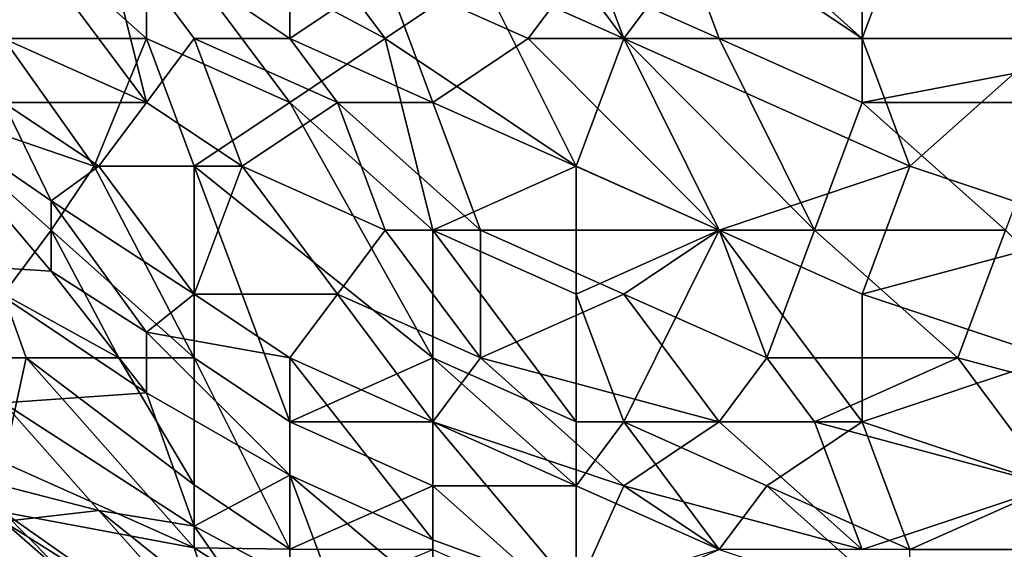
# Model space of a CAD drawing. Extents: x -0.3 to 0.3, y -0.266 to 0.266.
# Tile 32 of 256: x -0.186 to -0.159, y -0.245 to -0.23. Entities that reach past the tile are written whole.
import ezdxf

# ---------------------------------------------------------------- set-up
doc = ezdxf.new("R2010")
doc.units = 0

msp = doc.modelspace()

# ---------------------------------------------------------------- linework, layer by layer
for points in [[(-0.183211, -0.168882, 0.506885), (-0.229688, -0.220568, 0.012), (-0.24486, -0.23574, 0.012)], [(-0.183211, -0.168882, 0.506885), (-0.24486, -0.23574, 0.012), (-0.212559, -0.197392, 0.584312)], [(-0.206802, -0.229651, 0.001701), (-0.157101, -0.185094, 0.50212), (-0.206098, -0.231652, 0.002352)], [(-0.206098, -0.231652, 0.002352), (-0.157101, -0.185094, 0.50212), (-0.156601, -0.186272, 0.502475)], [(-0.206098, -0.231652, 0.002352), (-0.156601, -0.186272, 0.502475), (-0.205879, -0.232695, 0.00248)], [(-0.205879, -0.232695, 0.00248), (-0.156601, -0.186272, 0.502475), (-0.156259, -0.187583, 0.502951)], [(-0.205879, -0.232695, 0.00248), (-0.156259, -0.187583, 0.502951), (-0.205674, -0.23417, 0.003515)], [(-0.205674, -0.23417, 0.003515), (-0.156259, -0.187583, 0.502951), (-0.156008, -0.188962, 0.503501)], [(-0.205674, -0.23417, 0.003515), (-0.156008, -0.188962, 0.503501), (-0.20566, -0.235632, 0.004695)], [(-0.20566, -0.235632, 0.004695), (-0.156008, -0.188962, 0.503501), (-0.155848, -0.190344, 0.504099)], [(-0.20566, -0.235632, 0.004695), (-0.155848, -0.190344, 0.504099), (-0.205837, -0.237056, 0.006)], [(-0.205837, -0.237056, 0.006), (-0.155848, -0.190344, 0.504099), (-0.155798, -0.1917, 0.504735)], [(-0.205837, -0.237056, 0.006), (-0.155798, -0.1917, 0.504735), (-0.206202, -0.238418, 0.007408)], [(-0.206202, -0.238418, 0.007408), (-0.155798, -0.1917, 0.504735), (-0.155885, -0.19302, 0.505409)], [(-0.206202, -0.238418, 0.007408), (-0.155885, -0.19302, 0.505409), (-0.20675, -0.239695, 0.008894)], [(-0.20675, -0.239695, 0.008894), (-0.155885, -0.19302, 0.505409), (-0.156145, -0.194275, 0.50612)], [(-0.20675, -0.239695, 0.008894), (-0.156145, -0.194275, 0.50612), (-0.20747, -0.240864, 0.010433)], [(-0.20747, -0.240864, 0.010433), (-0.156145, -0.194275, 0.50612), (-0.156769, -0.195416, 0.506917)], [(-0.223522, -0.257078, 0.012), (-0.20835, -0.241906, 0.012), (-0.156769, -0.195416, 0.506917)], [(-0.185174, -0.224776, 0.584312), (-0.223522, -0.257078, 0.012), (-0.156769, -0.195416, 0.506917)], [(-0.20747, -0.240864, 0.010433), (-0.156769, -0.195416, 0.506917), (-0.20835, -0.241906, 0.012)], [(-0.185174, -0.224776, 0.584312), (-0.186436, -0.225947, 0.575792), (-0.223522, -0.257078, 0.012)], [(-0.186274, -0.226985, 0.767789), (-0.18231, -0.230523, 0.767762), (-0.18231, -0.226985, 0.769196)], [(-0.186274, -0.226985, 0.767789), (-0.186274, -0.230523, 0.766196), (-0.18231, -0.230523, 0.767762)], [(-0.18231, -0.232293, 0.716639), (-0.186274, -0.226985, 0.715493), (-0.183631, -0.226985, 0.714815)], [(-0.18231, -0.232293, 0.716639), (-0.186274, -0.230523, 0.717037), (-0.186274, -0.226985, 0.715493)], [(-0.183631, -0.226985, 0.714815), (-0.178346, -0.226985, 0.713948), (-0.178346, -0.230523, 0.715048)], [(-0.183631, -0.226985, 0.714815), (-0.178346, -0.230523, 0.715048), (-0.180989, -0.230523, 0.715534)], [(-0.18231, -0.232293, 0.716639), (-0.183631, -0.226985, 0.714815), (-0.180989, -0.230523, 0.715534)], [(-0.175703, -0.230523, 0.769724), (-0.178346, -0.226985, 0.770293), (-0.18231, -0.226985, 0.769196)], [(-0.18231, -0.226985, 0.769196), (-0.178346, -0.232293, 0.768302), (-0.175703, -0.230523, 0.769724)], [(-0.18231, -0.230523, 0.767762), (-0.178346, -0.232293, 0.768302), (-0.18231, -0.226985, 0.769196)], [(-0.178346, -0.230523, 0.715048), (-0.178346, -0.226985, 0.713948), (-0.175703, -0.228754, 0.714138)], [(-0.17306, -0.228754, 0.770848), (-0.178346, -0.226985, 0.770293), (-0.175703, -0.230523, 0.769724)], [(-0.169096, -0.230523, 0.77097), (-0.170417, -0.226985, 0.771778), (-0.17306, -0.228754, 0.770848)], [(-0.170417, -0.228754, 0.713628), (-0.167774, -0.226985, 0.713069), (-0.166453, -0.230523, 0.713824)], [(-0.170417, -0.226985, 0.771778), (-0.169096, -0.230523, 0.77097), (-0.166453, -0.226985, 0.772282)], [(-0.169096, -0.230523, 0.77097), (-0.162489, -0.230523, 0.771768), (-0.166453, -0.226985, 0.772282)], [(-0.162489, -0.230523, 0.71361), (-0.167774, -0.226985, 0.713069), (-0.161167, -0.226985, 0.712771)], [(-0.162489, -0.230523, 0.71361), (-0.166453, -0.230523, 0.713824), (-0.167774, -0.226985, 0.713069)], [(-0.162489, -0.230523, 0.771768), (-0.162489, -0.226985, 0.77267), (-0.166453, -0.226985, 0.772282)], [(-0.162489, -0.230523, 0.71361), (-0.161167, -0.226985, 0.712771), (-0.153239, -0.230523, 0.71328)], [(-0.157203, -0.230523, 0.772212), (-0.155882, -0.228754, 0.772707), (-0.162489, -0.226985, 0.77267)], [(-0.162489, -0.230523, 0.771768), (-0.157203, -0.230523, 0.772212), (-0.162489, -0.226985, 0.77267)], [(-0.153239, -0.230523, 0.71328), (-0.161167, -0.226985, 0.712771), (-0.151918, -0.226985, 0.712529)], [(-0.174381, -0.232293, 0.715106), (-0.178346, -0.230523, 0.715048), (-0.175703, -0.228754, 0.714138)], [(-0.171739, -0.230523, 0.714243), (-0.175703, -0.228754, 0.714138), (-0.170417, -0.228754, 0.713628)], [(-0.17306, -0.228754, 0.770848), (-0.175703, -0.230523, 0.769724), (-0.170417, -0.234062, 0.769531)], [(-0.171739, -0.230523, 0.714243), (-0.174381, -0.232293, 0.715106), (-0.175703, -0.228754, 0.714138)], [(-0.170417, -0.234062, 0.769531), (-0.169096, -0.230523, 0.77097), (-0.17306, -0.228754, 0.770848)], [(-0.171739, -0.230523, 0.714243), (-0.170417, -0.228754, 0.713628), (-0.169096, -0.230523, 0.714004)], [(-0.166453, -0.230523, 0.713824), (-0.169096, -0.230523, 0.714004), (-0.170417, -0.228754, 0.713628)], [(-0.183767, -0.234062, 0.765461), (-0.186274, -0.230523, 0.766196), (-0.188917, -0.232293, 0.763964)], [(-0.186274, -0.230523, 0.766196), (-0.183767, -0.234062, 0.765461), (-0.18231, -0.230523, 0.767762)], [(-0.186274, -0.232293, 0.718008), (-0.186274, -0.230523, 0.717037), (-0.18231, -0.232293, 0.716639)], [(-0.183767, -0.234062, 0.765461), (-0.180989, -0.234062, 0.766587), (-0.18231, -0.230523, 0.767762)], [(-0.18231, -0.230523, 0.767762), (-0.180989, -0.234062, 0.766587), (-0.178346, -0.232293, 0.768302)], [(-0.18231, -0.232293, 0.716639), (-0.180989, -0.230523, 0.715534), (-0.179667, -0.234062, 0.716824)], [(-0.177024, -0.232293, 0.715519), (-0.180989, -0.230523, 0.715534), (-0.178346, -0.230523, 0.715048)], [(-0.179667, -0.234062, 0.716824), (-0.180989, -0.230523, 0.715534), (-0.177024, -0.232293, 0.715519)], [(-0.178346, -0.230523, 0.715048), (-0.174381, -0.232293, 0.715106), (-0.177024, -0.232293, 0.715519)], [(-0.178346, -0.232293, 0.768302), (-0.174381, -0.235831, 0.767866), (-0.175703, -0.230523, 0.769724)], [(-0.175703, -0.230523, 0.769724), (-0.174381, -0.235831, 0.767866), (-0.170417, -0.234062, 0.769531)], [(-0.174381, -0.232293, 0.715106), (-0.171739, -0.230523, 0.714243), (-0.166453, -0.235831, 0.715573)], [(-0.171739, -0.230523, 0.714243), (-0.169096, -0.230523, 0.714004), (-0.166453, -0.235831, 0.715573)], [(-0.170417, -0.234062, 0.769531), (-0.166453, -0.235831, 0.769543), (-0.169096, -0.230523, 0.77097)], [(-0.169096, -0.230523, 0.77097), (-0.166453, -0.235831, 0.769543), (-0.161167, -0.234062, 0.770837)], [(-0.169096, -0.230523, 0.77097), (-0.161167, -0.234062, 0.770837), (-0.162489, -0.230523, 0.771768)], [(-0.166453, -0.230523, 0.713824), (-0.16381, -0.235831, 0.715352), (-0.169096, -0.230523, 0.714004)], [(-0.169096, -0.230523, 0.714004), (-0.16381, -0.235831, 0.715352), (-0.166453, -0.235831, 0.715573)], [(-0.166453, -0.230523, 0.713824), (-0.162489, -0.230523, 0.71361), (-0.162489, -0.232293, 0.714098)], [(-0.16381, -0.235831, 0.715352), (-0.166453, -0.230523, 0.713824), (-0.162489, -0.232293, 0.714098)], [(-0.162489, -0.232293, 0.714098), (-0.153239, -0.230523, 0.71328), (-0.157203, -0.232293, 0.713866)], [(-0.162489, -0.232293, 0.714098), (-0.162489, -0.230523, 0.71361), (-0.153239, -0.230523, 0.71328)], [(-0.162489, -0.230523, 0.771768), (-0.161167, -0.234062, 0.770837), (-0.157203, -0.230523, 0.772212)], [(-0.161167, -0.234062, 0.770837), (-0.155882, -0.235831, 0.770729), (-0.157203, -0.230523, 0.772212)], [(-0.184953, -0.235014, 0.719208), (-0.188917, -0.232293, 0.719299), (-0.186274, -0.232293, 0.718008)], [(-0.188917, -0.232293, 0.763964), (-0.184953, -0.235831, 0.763866), (-0.183767, -0.234062, 0.765461)], [(-0.188917, -0.232293, 0.719299), (-0.184953, -0.235014, 0.719208), (-0.184953, -0.236969, 0.720654)], [(-0.186274, -0.2376, 0.762037), (-0.184953, -0.235831, 0.763866), (-0.188917, -0.232293, 0.763964)], [(-0.184953, -0.236969, 0.720654), (-0.187596, -0.2368, 0.722099), (-0.188917, -0.232293, 0.719299)], [(-0.186274, -0.232293, 0.718008), (-0.183631, -0.234062, 0.718052), (-0.184953, -0.235014, 0.719208)], [(-0.183631, -0.234062, 0.718052), (-0.186274, -0.232293, 0.718008), (-0.18231, -0.232293, 0.716639)], [(-0.179667, -0.234062, 0.716824), (-0.183631, -0.234062, 0.718052), (-0.18231, -0.232293, 0.716639)], [(-0.180989, -0.234062, 0.766587), (-0.174381, -0.239369, 0.766137), (-0.178346, -0.232293, 0.768302)], [(-0.179667, -0.234062, 0.716824), (-0.177024, -0.232293, 0.715519), (-0.175703, -0.235831, 0.716823)], [(-0.178346, -0.232293, 0.768302), (-0.174381, -0.239369, 0.766137), (-0.174381, -0.235831, 0.767866)], [(-0.174381, -0.232293, 0.715106), (-0.17306, -0.235831, 0.716361), (-0.177024, -0.232293, 0.715519)], [(-0.177024, -0.232293, 0.715519), (-0.17306, -0.235831, 0.716361), (-0.175703, -0.235831, 0.716823)], [(-0.17306, -0.235831, 0.716361), (-0.174381, -0.232293, 0.715106), (-0.166453, -0.235831, 0.715573)], [(-0.16381, -0.235831, 0.715352), (-0.162489, -0.232293, 0.714098), (-0.158525, -0.235831, 0.715029)], [(-0.158525, -0.235831, 0.715029), (-0.162489, -0.232293, 0.714098), (-0.157203, -0.232293, 0.713866)], [(-0.180989, -0.2376, 0.719325), (-0.184953, -0.235014, 0.719208), (-0.183631, -0.234062, 0.718052)], [(-0.184953, -0.235831, 0.763866), (-0.180989, -0.239369, 0.763593), (-0.183767, -0.234062, 0.765461)], [(-0.180989, -0.234062, 0.766587), (-0.183767, -0.234062, 0.765461), (-0.180989, -0.239369, 0.763593)], [(-0.183631, -0.234062, 0.718052), (-0.179667, -0.234062, 0.716824), (-0.180989, -0.2376, 0.719325)], [(-0.177024, -0.2376, 0.718063), (-0.180989, -0.2376, 0.719325), (-0.179667, -0.234062, 0.716824)], [(-0.180989, -0.234062, 0.766587), (-0.180989, -0.239369, 0.763593), (-0.178346, -0.241138, 0.763635)], [(-0.174381, -0.239369, 0.766137), (-0.180989, -0.234062, 0.766587), (-0.178346, -0.241138, 0.763635)], [(-0.177024, -0.2376, 0.718063), (-0.179667, -0.234062, 0.716824), (-0.175703, -0.235831, 0.716823)], [(-0.170417, -0.234062, 0.769531), (-0.174381, -0.235831, 0.767866), (-0.170417, -0.2376, 0.76806)], [(-0.170417, -0.2376, 0.76806), (-0.166453, -0.235831, 0.769543), (-0.170417, -0.234062, 0.769531)], [(-0.161167, -0.234062, 0.770837), (-0.166453, -0.235831, 0.769543), (-0.162489, -0.2376, 0.769424)], [(-0.162489, -0.2376, 0.769424), (-0.155882, -0.235831, 0.770729), (-0.161167, -0.234062, 0.770837)], [(-0.184953, -0.235014, 0.719208), (-0.180989, -0.2376, 0.719325), (-0.18231, -0.238656, 0.720654)], [(-0.184953, -0.235014, 0.719208), (-0.18231, -0.238656, 0.720654), (-0.184953, -0.236969, 0.720654)], [(-0.186274, -0.2376, 0.762037), (-0.183079, -0.239369, 0.76257), (-0.184953, -0.235831, 0.763866)], [(-0.183079, -0.239369, 0.76257), (-0.180989, -0.239369, 0.763593), (-0.184953, -0.235831, 0.763866)], [(-0.17306, -0.239369, 0.718163), (-0.177024, -0.2376, 0.718063), (-0.175703, -0.235831, 0.716823)], [(-0.17306, -0.239369, 0.718163), (-0.175703, -0.235831, 0.716823), (-0.17306, -0.235831, 0.716361)], [(-0.174381, -0.235831, 0.767866), (-0.170417, -0.241138, 0.766334), (-0.170417, -0.2376, 0.76806)], [(-0.170417, -0.241138, 0.766334), (-0.174381, -0.235831, 0.767866), (-0.174381, -0.239369, 0.766137)], [(-0.169096, -0.2376, 0.716604), (-0.17306, -0.235831, 0.716361), (-0.166453, -0.235831, 0.715573)], [(-0.169096, -0.2376, 0.716604), (-0.17306, -0.239369, 0.718163), (-0.17306, -0.235831, 0.716361)], [(-0.170417, -0.2376, 0.76806), (-0.169096, -0.241138, 0.766661), (-0.166453, -0.235831, 0.769543)], [(-0.165132, -0.239369, 0.71698), (-0.169096, -0.2376, 0.716604), (-0.166453, -0.235831, 0.715573)], [(-0.162489, -0.241138, 0.767905), (-0.166453, -0.235831, 0.769543), (-0.169096, -0.241138, 0.766661)], [(-0.166453, -0.235831, 0.715573), (-0.16381, -0.235831, 0.715352), (-0.165132, -0.239369, 0.71698)], [(-0.166453, -0.235831, 0.769543), (-0.162489, -0.241138, 0.767905), (-0.162489, -0.2376, 0.769424)], [(-0.165132, -0.239369, 0.71698), (-0.16381, -0.235831, 0.715352), (-0.159846, -0.239369, 0.716533)], [(-0.159846, -0.239369, 0.716533), (-0.16381, -0.235831, 0.715352), (-0.158525, -0.235831, 0.715029)], [(-0.162489, -0.2376, 0.769424), (-0.157203, -0.239369, 0.769324), (-0.155882, -0.235831, 0.770729)], [(-0.153239, -0.241138, 0.716955), (-0.159846, -0.239369, 0.716533), (-0.158525, -0.235831, 0.715029)], [(-0.187596, -0.2368, 0.722099), (-0.184953, -0.236969, 0.720654), (-0.18231, -0.240335, 0.722099)], [(-0.186274, -0.240615, 0.72499), (-0.187596, -0.2368, 0.722099), (-0.18231, -0.240335, 0.722099)], [(-0.184953, -0.236969, 0.720654), (-0.18231, -0.238656, 0.720654), (-0.18231, -0.240335, 0.722099)], [(-0.187846, -0.239369, 0.759679), (-0.18565, -0.239369, 0.761125), (-0.186274, -0.2376, 0.762037)], [(-0.18565, -0.239369, 0.761125), (-0.183079, -0.239369, 0.76257), (-0.186274, -0.2376, 0.762037)], [(-0.180989, -0.2376, 0.719325), (-0.178346, -0.239369, 0.71956), (-0.18231, -0.238656, 0.720654)], [(-0.177024, -0.2376, 0.718063), (-0.178346, -0.239369, 0.71956), (-0.180989, -0.2376, 0.719325)], [(-0.174381, -0.241138, 0.719575), (-0.178346, -0.239369, 0.71956), (-0.177024, -0.2376, 0.718063)], [(-0.17306, -0.239369, 0.718163), (-0.174381, -0.241138, 0.719575), (-0.177024, -0.2376, 0.718063)], [(-0.166453, -0.241138, 0.718049), (-0.17306, -0.239369, 0.718163), (-0.169096, -0.2376, 0.716604)], [(-0.170417, -0.241138, 0.766334), (-0.169096, -0.241138, 0.766661), (-0.170417, -0.2376, 0.76806)], [(-0.165132, -0.239369, 0.71698), (-0.166453, -0.241138, 0.718049), (-0.169096, -0.2376, 0.716604)], [(-0.162489, -0.2376, 0.769424), (-0.162489, -0.241138, 0.767905), (-0.157203, -0.239369, 0.769324)], [(-0.178346, -0.239369, 0.71956), (-0.178346, -0.242613, 0.722099), (-0.18231, -0.238656, 0.720654)], [(-0.18231, -0.240335, 0.722099), (-0.18231, -0.238656, 0.720654), (-0.178346, -0.242613, 0.722099)], [(-0.187846, -0.239369, 0.759679), (-0.186274, -0.242263, 0.758234), (-0.18565, -0.239369, 0.761125)], [(-0.180989, -0.244627, 0.759679), (-0.18565, -0.239369, 0.761125), (-0.186274, -0.242263, 0.758234)], [(-0.18565, -0.239369, 0.761125), (-0.180989, -0.242883, 0.761125), (-0.183079, -0.239369, 0.76257)], [(-0.180989, -0.244627, 0.759679), (-0.180989, -0.242883, 0.761125), (-0.18565, -0.239369, 0.761125)], [(-0.180989, -0.242883, 0.761125), (-0.180989, -0.239369, 0.763593), (-0.183079, -0.239369, 0.76257)], [(-0.178346, -0.241138, 0.763635), (-0.180989, -0.239369, 0.763593), (-0.178346, -0.24466, 0.761125)], [(-0.178346, -0.24466, 0.761125), (-0.180989, -0.239369, 0.763593), (-0.180989, -0.242883, 0.761125)], [(-0.174381, -0.241138, 0.765141), (-0.174381, -0.239369, 0.766137), (-0.178346, -0.241138, 0.763635)], [(-0.178346, -0.242613, 0.722099), (-0.178346, -0.239369, 0.71956), (-0.174381, -0.244404, 0.722099)], [(-0.178346, -0.239369, 0.71956), (-0.174381, -0.241138, 0.719575), (-0.174381, -0.244404, 0.722099)], [(-0.174381, -0.241138, 0.765141), (-0.170417, -0.242907, 0.765349), (-0.174381, -0.239369, 0.766137)], [(-0.174381, -0.239369, 0.766137), (-0.170417, -0.242907, 0.765349), (-0.170417, -0.241138, 0.766334)], [(-0.17306, -0.239369, 0.718163), (-0.169096, -0.242907, 0.719559), (-0.174381, -0.241138, 0.719575)], [(-0.166453, -0.241138, 0.718049), (-0.169096, -0.242907, 0.719559), (-0.17306, -0.239369, 0.718163)], [(-0.16381, -0.241138, 0.717749), (-0.166453, -0.241138, 0.718049), (-0.165132, -0.239369, 0.71698)], [(-0.16381, -0.241138, 0.717749), (-0.165132, -0.239369, 0.71698), (-0.159846, -0.239369, 0.716533)], [(-0.159846, -0.239369, 0.716533), (-0.157203, -0.242907, 0.71813), (-0.16381, -0.241138, 0.717749)], [(-0.157203, -0.242907, 0.767763), (-0.157203, -0.239369, 0.769324), (-0.162489, -0.241138, 0.767905)], [(-0.153239, -0.241138, 0.716955), (-0.157203, -0.242907, 0.71813), (-0.159846, -0.239369, 0.716533)], [(-0.186274, -0.240615, 0.72499), (-0.18231, -0.240335, 0.722099), (-0.180989, -0.244029, 0.72499)], [(-0.18231, -0.240335, 0.722099), (-0.178346, -0.242613, 0.722099), (-0.180989, -0.244029, 0.72499)], [(-0.183631, -0.24359, 0.726435), (-0.186286, -0.242907, 0.727881), (-0.186274, -0.240615, 0.72499)], [(-0.186274, -0.240615, 0.72499), (-0.180989, -0.244029, 0.72499), (-0.183631, -0.24359, 0.726435)], [(-0.174381, -0.241138, 0.765141), (-0.178346, -0.241138, 0.763635), (-0.174381, -0.242907, 0.764065)], [(-0.178346, -0.24466, 0.761125), (-0.174381, -0.242907, 0.764065), (-0.178346, -0.241138, 0.763635)], [(-0.174381, -0.241138, 0.765141), (-0.174381, -0.242907, 0.764065), (-0.170417, -0.242907, 0.765349)], [(-0.174381, -0.244404, 0.722099), (-0.174381, -0.241138, 0.719575), (-0.170417, -0.245853, 0.722099)], [(-0.170417, -0.245853, 0.722099), (-0.174381, -0.241138, 0.719575), (-0.169096, -0.242907, 0.719559)], [(-0.170417, -0.241138, 0.766334), (-0.170417, -0.242907, 0.765349), (-0.169096, -0.241138, 0.766661)], [(-0.169096, -0.241138, 0.766661), (-0.170417, -0.242907, 0.765349), (-0.166453, -0.244676, 0.765277)], [(-0.169096, -0.241138, 0.766661), (-0.165132, -0.242907, 0.766575), (-0.162489, -0.241138, 0.767905)], [(-0.162489, -0.244676, 0.71973), (-0.169096, -0.242907, 0.719559), (-0.166453, -0.241138, 0.718049)], [(-0.165132, -0.242907, 0.766575), (-0.169096, -0.241138, 0.766661), (-0.166453, -0.244676, 0.765277)], [(-0.16381, -0.241138, 0.717749), (-0.162489, -0.244676, 0.71973), (-0.166453, -0.241138, 0.718049)], [(-0.165132, -0.242907, 0.766575), (-0.161167, -0.244676, 0.76628), (-0.162489, -0.241138, 0.767905)], [(-0.157203, -0.242907, 0.71813), (-0.162489, -0.244676, 0.71973), (-0.16381, -0.241138, 0.717749)], [(-0.157203, -0.242907, 0.767763), (-0.162489, -0.241138, 0.767905), (-0.161167, -0.244676, 0.76628)], [(-0.180989, -0.244627, 0.759679), (-0.186274, -0.242263, 0.758234), (-0.186274, -0.243644, 0.756789)], [(-0.180989, -0.244029, 0.72499), (-0.178346, -0.242613, 0.722099), (-0.177024, -0.246152, 0.72499)], [(-0.177024, -0.246152, 0.72499), (-0.178346, -0.242613, 0.722099), (-0.174381, -0.245957, 0.723545)], [(-0.174381, -0.244404, 0.722099), (-0.174381, -0.245957, 0.723545), (-0.178346, -0.242613, 0.722099)], [(-0.183631, -0.24359, 0.726435), (-0.186274, -0.243897, 0.729326), (-0.186286, -0.242907, 0.727881)], [(-0.178346, -0.24466, 0.761125), (-0.180989, -0.242883, 0.761125), (-0.180989, -0.244627, 0.759679)], [(-0.178346, -0.24466, 0.761125), (-0.174381, -0.244676, 0.762855), (-0.174381, -0.242907, 0.764065)], [(-0.170417, -0.242907, 0.765349), (-0.174381, -0.242907, 0.764065), (-0.170417, -0.246445, 0.762997)], [(-0.170417, -0.246445, 0.762997), (-0.174381, -0.242907, 0.764065), (-0.174381, -0.244676, 0.762855)], [(-0.170417, -0.245853, 0.722099), (-0.169096, -0.242907, 0.719559), (-0.166453, -0.244676, 0.720338)], [(-0.170417, -0.246445, 0.762997), (-0.166453, -0.244676, 0.765277), (-0.170417, -0.242907, 0.765349)], [(-0.169096, -0.242907, 0.719559), (-0.162489, -0.244676, 0.71973), (-0.166453, -0.244676, 0.720338)], [(-0.166453, -0.244676, 0.765277), (-0.161167, -0.246445, 0.765241), (-0.165132, -0.242907, 0.766575)], [(-0.165132, -0.242907, 0.766575), (-0.161167, -0.246445, 0.765241), (-0.161167, -0.244676, 0.76628)], [(-0.157203, -0.242907, 0.71813), (-0.15456, -0.244676, 0.718984), (-0.162489, -0.244676, 0.71973)], [(-0.157203, -0.242907, 0.767763), (-0.161167, -0.244676, 0.76628), (-0.155882, -0.244676, 0.767021)], [(-0.186274, -0.243644, 0.756789), (-0.186464, -0.244676, 0.755343), (-0.18231, -0.247655, 0.755343)], [(-0.186274, -0.243897, 0.729326), (-0.183631, -0.24359, 0.726435), (-0.179667, -0.248066, 0.729326)], [(-0.180989, -0.244627, 0.759679), (-0.186274, -0.243644, 0.756789), (-0.179778, -0.248214, 0.756789)], [(-0.179778, -0.248214, 0.756789), (-0.186274, -0.243644, 0.756789), (-0.18231, -0.247655, 0.755343)], [(-0.183631, -0.24359, 0.726435), (-0.180989, -0.244029, 0.72499), (-0.178346, -0.247825, 0.727881)], [(-0.183631, -0.24359, 0.726435), (-0.178346, -0.247825, 0.727881), (-0.179667, -0.248066, 0.729326)], [(-0.186274, -0.245528, 0.732217), (-0.186274, -0.243897, 0.729326), (-0.18231, -0.247358, 0.730772)], [(-0.18231, -0.247358, 0.730772), (-0.186274, -0.243897, 0.729326), (-0.179667, -0.248066, 0.729326)], [(-0.180989, -0.244029, 0.72499), (-0.177024, -0.246152, 0.72499), (-0.178346, -0.247825, 0.727881)], [(-0.174381, -0.244404, 0.722099), (-0.170417, -0.245853, 0.722099), (-0.174381, -0.245957, 0.723545)], [(-0.180989, -0.244627, 0.759679), (-0.178346, -0.246336, 0.759679), (-0.178346, -0.24466, 0.761125)], [(-0.179778, -0.248214, 0.756789), (-0.178346, -0.246336, 0.759679), (-0.180989, -0.244627, 0.759679)], [(-0.178346, -0.24466, 0.761125), (-0.178346, -0.246336, 0.759679), (-0.174381, -0.244676, 0.762855)]]:
    msp.add_3dface(points)

doc.saveas('drawing.dxf')
